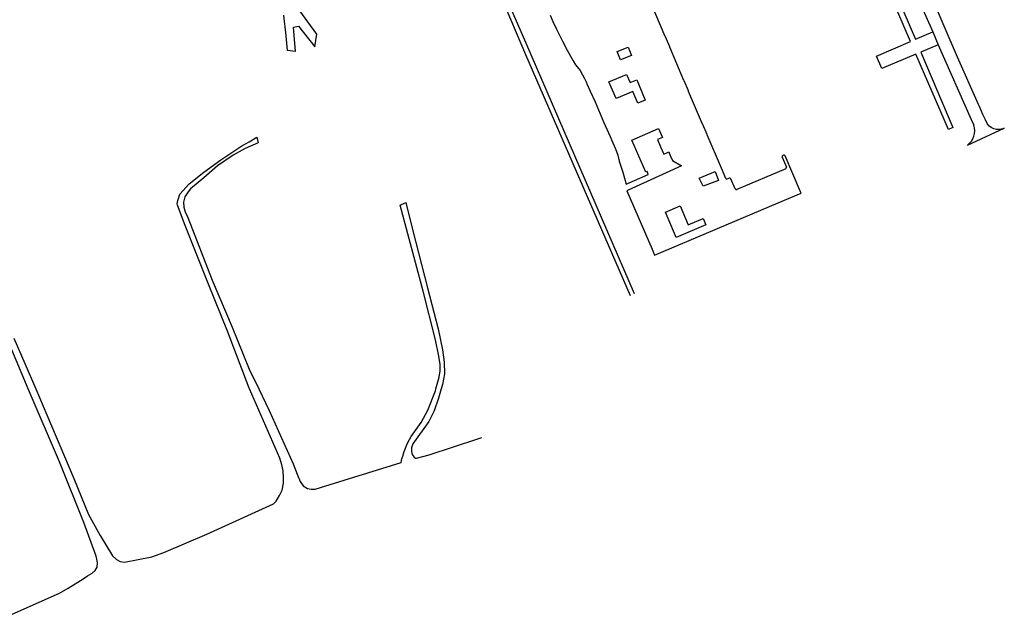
# Model space of a CAD drawing. Extents: x 145741 to 149421, y 457889 to 459999.
# Tile 27 of 84: x 146813 to 147176, y 458417 to 458636. Entities that reach past the tile are written whole.
import ezdxf

# ---------------------------------------------------------------- set-up
doc = ezdxf.new("R2010")
doc.units = 0
doc.header["$LTSCALE"] = 4
doc.layers.get('0').update_dxf_attribs({"linetype": 'CONTINUOUS'})

msp = doc.modelspace()

# ---------------------------------------------------------------- linework, layer by layer
at = {"linetype": 'Continuous'}
for p, q in [((147159.17, 458622.34), (147132.23, 458685.05)), ((147000, 458627.78), (146981.67, 458670.4)), ((147141.9, 458628.1), (147128.83, 458658.6)), ((147130.6, 458659.34), (147143.75, 458628.91)), ((147000, 458623.23), (146985.86, 458656.76)), ((147144.1, 458645.21), (147150.05, 458631.63)), ((146922.95, 458630.8), (146915.39, 458641.32)), ((147051.48, 458629.99), (147046.3, 458642.1)), ((146911.73, 458630.23), (146910.81, 458637.76)), ((147008.98, 458637.88), (147010.06, 458635.54)), ((147010.06, 458635.54), (147011.37, 458632.64)), ((146914.45, 458633.41), (146916.23, 458633.81)), ((146915.11, 458624.46), (146914.45, 458633.41)), ((146916.23, 458633.81), (146922.31, 458626.11)), ((147011.37, 458632.64), (147013.67, 458628.02)), ((147143.75, 458628.91), (147150.05, 458631.63)), ((147150.05, 458631.63), (147152.12, 458626.93)), ((146912.23, 458624.84), (146911.73, 458630.23)), ((146922.31, 458626.11), (146922.95, 458630.8)), ((147013.67, 458628.02), (147015.26, 458624.93)), ((147051.55, 458629.83), (147051.48, 458629.99)), ((147053.15, 458626.14), (147051.55, 458629.83)), ((147129.36, 458622.68), (147141.9, 458628.1)), ((146915.11, 458624.46), (146912.23, 458624.84)), ((147040.17, 458535.02), (147000, 458627.78)), ((147015.26, 458624.93), (147016.57, 458622.68)), ((147033.75, 458624.48), (147037.78, 458626.03)), ((147034.93, 458621.4), (147033.75, 458624.48)), ((147037.78, 458626.03), (147039.05, 458622.96)), ((147053.21, 458625.98), (147053.15, 458626.14)), ((147058.36, 458613.78), (147053.21, 458625.98)), ((147152.12, 458626.93), (147145.64, 458624.19)), ((147152.12, 458626.93), (147164.24, 458599.32)), ((147038.6, 458534.34), (147000, 458623.23)), ((147016.57, 458622.68), (147017.52, 458620.98)), ((147017.52, 458620.98), (147018.43, 458619.56)), ((147039.05, 458622.96), (147034.93, 458621.4)), ((147131.29, 458618.1), (147129.36, 458622.68)), ((147143.9, 458623.45), (147131.29, 458618.1)), ((147155.83, 458595.63), (147143.9, 458623.45)), ((147145.64, 458624.19), (147157.54, 458596.38)), ((147166.98, 458604.86), (147159.17, 458622.34)), ((147018.43, 458619.56), (147020.04, 458617.37)), ((147020.04, 458617.37), (147020.92, 458615.8)), ((147020.92, 458615.8), (147021.75, 458614.5)), ((147021.75, 458614.5), (147022.26, 458613.2)), ((147030.65, 458613.22), (147037.13, 458615.96)), ((147037.13, 458615.96), (147038.5, 458613.03)), ((147038.5, 458613.03), (147040.99, 458613.97)), ((147040.99, 458613.97), (147044.06, 458606.48)), ((147058.42, 458613.63), (147058.36, 458613.78)), ((147060.01, 458609.88), (147058.42, 458613.63)), ((147022.26, 458613.2), (147022.68, 458612.25)), ((147022.68, 458612.25), (147023.8, 458609.78)), ((147033.31, 458607.14), (147030.65, 458613.22)), ((147060.08, 458609.71), (147060.01, 458609.88)), ((147023.8, 458609.78), (147025.56, 458605.89)), ((147039.51, 458609.7), (147033.31, 458607.14)), ((147041.35, 458605.38), (147039.51, 458609.7)), ((147044.06, 458606.48), (147041.35, 458605.38)), ((147065.23, 458597.65), (147060.08, 458609.71)), ((147025.56, 458605.89), (147028.69, 458598.54)), ((147167.29, 458604.18), (147166.98, 458604.86)), ((147168.6, 458601.24), (147167.29, 458604.18)), ((147164.24, 458599.32), (147164.33, 458599.1)), ((147164.33, 458599.1), (147165.17, 458597.27)), ((147169.51, 458599.2), (147168.6, 458601.24)), ((147170.11, 458597.85), (147169.51, 458599.2)), ((147028.69, 458598.54), (147031.11, 458593.13)), ((147039.14, 458591.75), (147048.97, 458596.05)), ((147048.97, 458596.05), (147050.41, 458592.76)), ((147065.3, 458597.49), (147065.23, 458597.65)), ((147066.89, 458593.83), (147065.3, 458597.49)), ((147157.54, 458596.38), (147155.83, 458595.63)), ((147162.86, 458589.86), (147176.46, 458596.1)), ((147170.8, 458597.03), (147170.11, 458597.85)), ((147171.61, 458596.4), (147170.8, 458597.03)), ((147172.63, 458595.96), (147171.61, 458596.4)), ((147173.55, 458595.66), (147172.63, 458595.96)), ((147174.65, 458595.6), (147173.55, 458595.66)), ((147175.92, 458595.9), (147174.65, 458595.6)), ((147176.46, 458596.1), (147175.92, 458595.9)), ((146898, 458591.08), (146900.88, 458592.83)), ((146900.88, 458592.83), (146901.33, 458590.71)), ((147031.11, 458593.13), (147031.82, 458591.63)), ((147041.76, 458585.77), (147039.14, 458591.75)), ((147049.24, 458592.25), (147048.58, 458591.96)), ((147048.58, 458591.96), (147049.76, 458589.27)), ((147050.41, 458592.76), (147049.24, 458592.25)), ((147066.95, 458593.67), (147066.89, 458593.83)), ((147072.2, 458581.41), (147066.95, 458593.67)), ((146887.65, 458584.49), (146895.36, 458589.67)), ((146896.59, 458588.6), (146892.13, 458586.2)), ((146895.36, 458589.67), (146898, 458591.08)), ((146901.33, 458590.71), (146896.59, 458588.6)), ((147031.82, 458591.63), (147033.01, 458588.76)), ((147033.01, 458588.76), (147033.46, 458587.59)), ((147049.76, 458589.27), (147050.94, 458586.57)), ((146881.31, 458579.95), (146887.65, 458584.49)), ((146892.13, 458586.2), (146886.33, 458582.27)), ((147033.46, 458587.59), (147033.97, 458586.19)), ((147033.97, 458586.19), (147034.53, 458583.96)), ((147044.34, 458579.87), (147041.76, 458585.77)), ((147050.94, 458586.57), (147052.05, 458587.05)), ((147052.05, 458587.05), (147052.74, 458587.36)), ((147052.74, 458587.36), (147053.31, 458586.06)), ((147053.31, 458586.06), (147054.14, 458584.16)), ((147094.52, 458585.42), (147096.11, 458581.72)), ((147095.1, 458586.18), (147094.79, 458586.05)), ((147101.34, 458572.66), (147095.68, 458585.98)), ((146886.33, 458582.27), (146881.29, 458577.81)), ((147034.53, 458583.96), (147035.77, 458579.94)), ((147057.47, 458582.3), (147037.77, 458573.3)), ((147054.14, 458584.16), (147057.47, 458582.3)), ((147073.77, 458577.63), (147072.2, 458581.41)), ((147095.88, 458581.18), (147077.81, 458573.5)), ((146875.89, 458575.65), (146881.31, 458579.95)), ((146881.29, 458577.81), (146876.48, 458573.8)), ((147035.77, 458579.94), (147037.11, 458575.47)), ((147040.16, 458576.86), (147045.2, 458579.05)), ((147044.95, 458580.14), (147044.34, 458579.87)), ((147045.2, 458579.05), (147044.95, 458580.14)), ((147064, 458577.75), (147069.82, 458580.13)), ((147065.46, 458574.76), (147064, 458577.75)), ((147069.82, 458580.13), (147071.12, 458576.89)), ((147075.1, 458577.69), (147074.22, 458577.37)), ((147077.22, 458573.72), (147075.63, 458577.45)), ((146872.55, 458571.81), (146875.89, 458575.65)), ((146876.48, 458573.8), (146875.52, 458572.7)), ((147037.11, 458575.47), (147040.16, 458576.86)), ((147071.12, 458576.89), (147065.46, 458574.76)), ((146871.71, 458569.52), (146872.55, 458571.81)), ((146874.31, 458570.76), (146873.79, 458568.9)), ((146875.52, 458572.7), (146874.31, 458570.76)), ((147037.77, 458573.3), (147037.3, 458573.07)), ((147037.3, 458573.07), (147046.58, 458551.52)), ((147093.08, 458568.63), (147101.51, 458572.23)), ((146871.56, 458568.28), (146871.71, 458569.52)), ((146871.6, 458567.7), (146871.56, 458568.28)), ((146874.52, 458560.26), (146871.6, 458567.7)), ((146873.79, 458568.9), (146873.98, 458566.99)), ((146873.98, 458566.99), (146874.51, 458565.3)), ((146953.74, 458567.77), (146955.77, 458568.74)), ((146962.27, 458535.99), (146953.74, 458567.77)), ((146955.77, 458568.74), (146958.28, 458558.77)), ((147047.53, 458549.27), (147093.08, 458568.63)), ((147051.5, 458565.14), (147056.9, 458567.45)), ((147056.9, 458567.45), (147059.89, 458560.45)), ((146874.51, 458565.3), (146875.5, 458563.18)), ((146875.5, 458563.18), (146884.48, 458540.1)), ((147055.48, 458555.82), (147051.5, 458565.14)), ((147059.89, 458560.45), (147065.4, 458562.8)), ((147065.4, 458562.8), (147066.39, 458560.49)), ((146883.02, 458538.62), (146874.52, 458560.26)), ((147066.39, 458560.49), (147055.48, 458555.82)), ((146958.28, 458558.77), (146963.78, 458537.29)), ((147046.58, 458551.52), (147047.53, 458549.27)), ((146890.02, 458521.31), (146883.02, 458538.62)), ((146884.48, 458540.1), (146891.8, 458522.79)), ((146963.78, 458537.29), (146967.69, 458522.09)), ((146966.77, 458518.1), (146962.27, 458535.99)), ((146816.6, 458500), (146805.97, 458524.91)), ((146891.8, 458522.79), (146898.12, 458507.27)), ((146898.07, 458500.24), (146890.02, 458521.31)), ((146967.69, 458522.09), (146969.34, 458514.37)), ((146811.33, 458518.74), (146819.38, 458500)), ((146967.87, 458512.66), (146966.77, 458518.1)), ((146968.48, 458509.05), (146967.87, 458512.66)), ((146969.34, 458514.37), (146969.94, 458509.8)), ((146968.47, 458506.69), (146968.48, 458509.05)), ((146969.94, 458509.8), (146970.06, 458505.6)), ((146898.12, 458507.27), (146901.58, 458500)), ((146968.12, 458504.33), (146968.47, 458506.69)), ((146970.06, 458505.6), (146969.35, 458501.64)), ((146966.92, 458500), (146968.12, 458504.33)), ((146969.35, 458501.64), (146968.88, 458500)), ((146828.08, 458473.12), (146816.6, 458500)), ((146819.38, 458500), (146823.5, 458490.42)), ((146898.17, 458500), (146898.07, 458500.24)), ((146905.87, 458482.3), (146898.17, 458500)), ((146901.58, 458500), (146905.38, 458492.02)), ((146963.91, 458492.12), (146966.73, 458499.33)), ((146966.73, 458499.33), (146966.92, 458500)), ((146968.88, 458500), (146967.92, 458496.62)), ((146967.92, 458496.62), (146966.27, 458491.94)), ((146823.5, 458490.42), (146833.41, 458466.96)), ((146905.38, 458492.02), (146914.3, 458472.29)), ((146961.45, 458487.65), (146963.91, 458492.12)), ((146966.27, 458491.94), (146964.34, 458487.92)), ((146957.81, 458482.41), (146961.45, 458487.65)), ((146964.34, 458487.92), (146958.43, 458479.69)), ((146909.4, 458474.46), (146905.87, 458482.3)), ((146956.09, 458479.1), (146956.56, 458480.22)), ((146956.56, 458480.22), (146957.81, 458482.41)), ((146958.43, 458479.69), (146957.94, 458478.19)), ((146964.42, 458475.65), (146982.31, 458481.56)), ((146982.31, 458481.56), (146983.83, 458482.08)), ((146954.66, 458475.22), (146955.23, 458476.87)), ((146955.23, 458476.87), (146955.75, 458478.07)), ((146955.75, 458478.07), (146956.09, 458479.1)), ((146957.94, 458478.19), (146957.86, 458476.95)), ((146957.86, 458476.95), (146958.19, 458475.77)), ((146958.19, 458475.77), (146958.86, 458474.85)), ((146959.8, 458474.45), (146964.42, 458475.65)), ((146837.11, 458450.74), (146828.08, 458473.12)), ((146909.62, 458473.59), (146909.4, 458474.46)), ((146910.16, 458471.96), (146909.62, 458473.59)), ((146910.61, 458469.78), (146910.16, 458471.96)), ((146914.3, 458472.29), (146915.77, 458468.56)), ((146924.3, 458463.68), (146954.04, 458472.9)), ((146954.04, 458472.9), (146954.36, 458474.21)), ((146954.36, 458474.21), (146954.66, 458475.22)), ((146958.86, 458474.85), (146959.37, 458474.47)), ((146959.37, 458474.47), (146959.8, 458474.45)), ((146910.7, 458467.16), (146910.61, 458469.78)), ((146915.77, 458468.56), (146916.92, 458465.85)), ((146833.41, 458466.96), (146838.86, 458453.67)), ((146910.23, 458462.69), (146910.66, 458465.18)), ((146910.66, 458465.18), (146910.7, 458467.16)), ((146916.92, 458465.85), (146917.94, 458464.26)), ((146909.28, 458460.63), (146910.23, 458462.69)), ((146917.94, 458464.26), (146919.52, 458463.24)), ((146919.52, 458463.24), (146920.96, 458462.96)), ((146920.96, 458462.96), (146922.35, 458463.06)), ((146922.35, 458463.06), (146924.3, 458463.68)), ((146882.4, 458446.4), (146906.99, 458457.64)), ((146906.99, 458457.64), (146908.06, 458458.55)), ((146908.06, 458458.55), (146909.28, 458460.63)), ((146841.69, 458438.34), (146837.11, 458450.74)), ((146838.86, 458453.67), (146843.08, 458445.89)), ((146843.08, 458445.89), (146847.64, 458438.4)), ((146866.65, 458439.6), (146882.4, 458446.4)), ((146862.12, 458438.06), (146866.65, 458439.6)), ((146841.85, 458437.18), (146841.69, 458438.34)), ((146842.14, 458435.89), (146841.85, 458437.18)), ((146842, 458434.18), (146842.14, 458435.89)), ((146847.64, 458438.4), (146849.18, 458437.09)), ((146849.18, 458437.09), (146850.49, 458436.37)), ((146850.49, 458436.37), (146852.15, 458436.13)), ((146852.15, 458436.13), (146862.12, 458438.06)), ((146838.44, 458431.01), (146840.15, 458432.02)), ((146840.15, 458432.02), (146841.3, 458433.05)), ((146841.3, 458433.05), (146842, 458434.18)), ((146831.33, 458426.44), (146836.81, 458429.93)), ((146836.81, 458429.93), (146838.44, 458431.01)), ((146828.13, 458424.6), (146831.33, 458426.44)), ((146810.72, 458416.85), (146828.13, 458424.6))]:
    msp.add_line(p, q, dxfattribs=at)
for centre, radius, start, end in [((147159.03, 458595.12), 6.51, 306.1024, 19.2926), ((147095.03, 458585.58), 0.533, 116.7043, 197.7888), ((147095.29, 458585.77), 0.445, 27.9673, 114.8667), ((147095.47, 458581.68), 0.651, 309.6982, 3.2111), ((147074.13, 458577.75), 0.382, 197.7612, 283.2703), ((147075.2, 458577.22), 0.484, 28.1678, 102.4737), ((147077.63, 458573.91), 0.451, 204.5657, 292.9144), ((147095.95, 458570.26), 5.9, 19.5286, 23.9815)]:
    msp.add_arc(centre, radius, start, end, dxfattribs=at)

doc.saveas('drawing.dxf')
